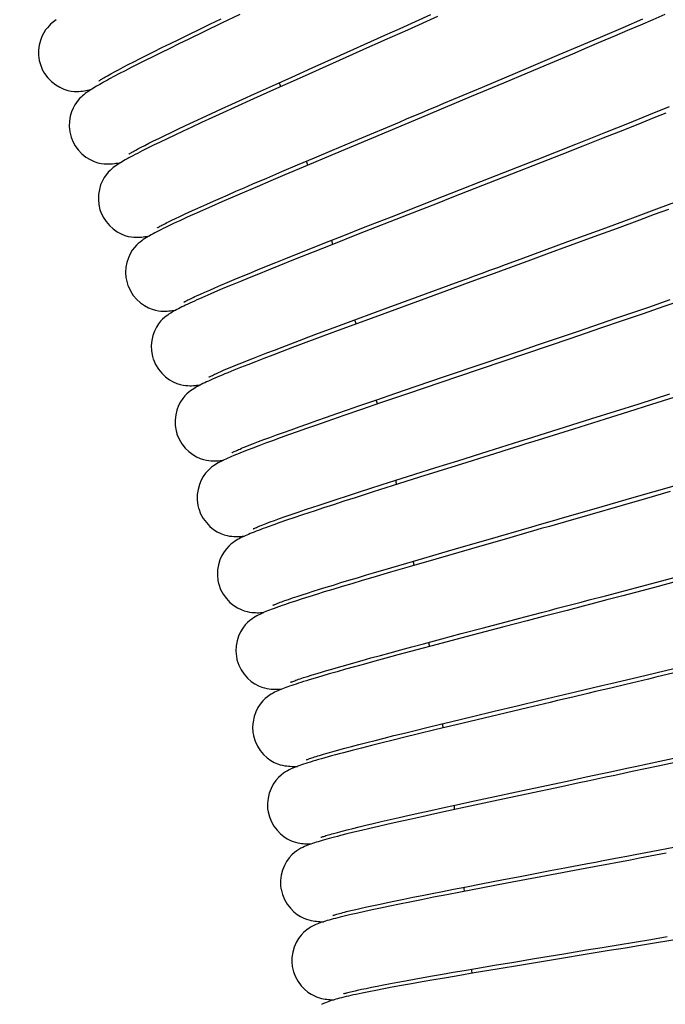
# Model space of a CAD drawing. Extents: x -559 to 3265, y -113 to 867.
# Tile 40 of 69: x 2955 to 2974, y 494 to 522. Entities that reach past the tile are written whole.
import ezdxf

# ---------------------------------------------------------------- set-up
doc = ezdxf.new("R2010")
doc.units = 0
doc.header["$LTSCALE"] = 2
doc.header["$MEASUREMENT"] = 0
doc.layers.get('0').update_dxf_attribs({"linetype": 'CONTINUOUS'})
doc.layers.get('DEFPOINTS').update_dxf_attribs({"linetype": 'CONTINUOUS'})
doc.layers.add('COSTRUZIONE', color=4, linetype='CONTINUOUS', lineweight=13)
doc.styles.add('ISO', font='tahoma.ttf')
doc.dimstyles.new('ISO-25', dxfattribs={"dimtxt": 20, "dimasz": 4, "dimexe": 1, "dimexo": 1.5, "dimgap": 1.5, "dimtad": 1, "dimdec": 0, "dimtxsty": 'ISO', "dimcen": 2.5, "dimclrd": 7, "dimclre": 7, "dimclrt": 7, "dimadec": 0, "dimazin": 0, "dimtfac": 1, "dimtdec": 0, "dimtmove": 0, "dimatfit": 3, "dimfxl": 1, "dimlwd": 13, "dimarcsym": 0})

# ---------------------------------------------------------------- blocks, each defined once
blk = doc.blocks.new('*D32')
at = {"layer": 'COSTRUZIONE', "color": 7, "lineweight": -2, "transparency": 16777216}
for p, q in [((2871.648, 599.245), (3041.657, 599.245)), ((2999.654, 73.672), (3041.657, 73.672))]:
    blk.add_line(p, q, dxfattribs=at)
at = {"layer": 'COSTRUZIONE', "color": 7, "lineweight": 13, "transparency": 16777216}
blk.add_line((3040.657, 77.672), (3040.657, 595.245), dxfattribs=at)
at = {"layer": 'COSTRUZIONE', "color": 7, "transparency": 16777216}
for points in [[(3039.99, 595.245), (3041.324, 595.245), (3040.657, 599.245)], [(3039.99, 77.672), (3041.324, 77.672), (3040.657, 73.672)]]:
    blk.add_solid(points, dxfattribs=at)
at = {"layer": 'DEFPOINTS', "color": 0, "transparency": 16777216}
for p in [(2870.148, 599.245), (3040.657, 599.245), (2998.154, 73.672)]:
    blk.add_point(p, dxfattribs=at)
at = {"layer": 'COSTRUZIONE', "color": 7, "transparency": 16777216, "insert": (3028.741, 336.459), "char_height": 20, "attachment_point": 5, "rotation": 90, "style": 'ISO'}
blk.add_mtext('525', dxfattribs=at)

msp = doc.modelspace()

# ---------------------------------------------------------------- linework, layer by layer
at = {"color": 7, "linetype": 'Continuous'}
for p, q in [((2961.012, 521.755), (2960.533, 521.524)), ((2960.677, 521.725), (2960.996, 521.879)), ((2961.521, 521.999), (2961.012, 521.755)), ((2972.332, 521.638), (2972.881, 521.874)), ((2973.164, 521.853), (2972.816, 521.703)), ((2973.5, 521.998), (2973.164, 521.853)), ((2960.533, 521.524), (2960.088, 521.308)), ((2960.089, 521.439), (2960.375, 521.578)), ((2960.375, 521.578), (2960.677, 521.725)), ((2971.754, 521.391), (2972.332, 521.638)), ((2972.456, 521.548), (2972.084, 521.389)), ((2972.816, 521.703), (2972.456, 521.548)), ((2959.329, 521.066), (2959.566, 521.183)), ((2959.809, 521.173), (2959.547, 521.045)), ((2959.566, 521.183), (2959.819, 521.307)), ((2960.088, 521.308), (2959.809, 521.173)), ((2959.819, 521.307), (2960.089, 521.439)), ((2971.151, 521.134), (2971.754, 521.391)), ((2971.701, 521.226), (2971.306, 521.058)), ((2972.084, 521.389), (2971.701, 521.226)), ((2958.903, 520.854), (2959.109, 520.956)), ((2959.3, 520.923), (2959.069, 520.809)), ((2959.109, 520.956), (2959.329, 521.066)), ((2959.547, 521.045), (2959.3, 520.923)), ((2970.527, 520.869), (2971.151, 521.134)), ((2971.306, 521.058), (2970.901, 520.886)), ((2958.38, 520.587), (2958.54, 520.669)), ((2958.54, 520.669), (2958.714, 520.758)), ((2958.852, 520.701), (2958.651, 520.6)), ((2958.714, 520.758), (2958.903, 520.854)), ((2959.069, 520.809), (2958.852, 520.701)), ((2963.562, 520.496), (2964.359, 520.854)), ((2970.274, 520.621), (2969.626, 520.348)), ((2969.671, 520.506), (2970.527, 520.869)), ((2970.901, 520.886), (2970.274, 520.621)), ((2957.885, 520.324), (2957.988, 520.38)), ((2957.988, 520.38), (2958.104, 520.443)), ((2958.104, 520.443), (2958.235, 520.512)), ((2958.292, 520.416), (2958.133, 520.334)), ((2958.235, 520.512), (2958.38, 520.587)), ((2958.464, 520.505), (2958.292, 520.416)), ((2958.651, 520.6), (2958.464, 520.505)), ((2962.991, 520.239), (2963.562, 520.496)), ((2968.362, 519.955), (2969.671, 520.506)), ((2969.626, 520.348), (2968.96, 520.068)), ((2957.987, 520.258), (2957.855, 520.187)), ((2958.133, 520.334), (2957.987, 520.258)), ((2962.447, 519.993), (2962.991, 520.239)), ((2963.277, 520.235), (2962.476, 519.875)), ((2968.96, 520.068), (2968.047, 519.685)), ((2962.476, 519.875), (2961.909, 519.62)), ((2961.934, 519.761), (2962.447, 519.993)), ((2961.299, 519.472), (2961.609, 519.613)), ((2961.909, 519.62), (2961.378, 519.379)), ((2961.609, 519.613), (2961.934, 519.761)), ((2960.727, 519.21), (2961.005, 519.338)), ((2961.005, 519.338), (2961.299, 519.472)), ((2961.378, 519.379), (2961.047, 519.228)), ((2973.058, 519.171), (2973.636, 519.403)), ((2959.993, 518.868), (2960.221, 518.975)), ((2960.446, 518.952), (2960.175, 518.827)), ((2960.221, 518.975), (2960.466, 519.089)), ((2960.736, 519.086), (2960.446, 518.952)), ((2960.466, 519.089), (2960.727, 519.21)), ((2961.047, 519.228), (2960.736, 519.086)), ((2972.459, 518.931), (2973.058, 519.171)), ((2973.199, 519.085), (2972.852, 518.947)), ((2973.536, 519.221), (2973.199, 519.085)), ((2959.406, 518.589), (2959.585, 518.675)), ((2959.585, 518.675), (2959.781, 518.768)), ((2959.923, 518.709), (2959.69, 518.6)), ((2959.781, 518.768), (2959.993, 518.868)), ((2960.175, 518.827), (2959.923, 518.709)), ((2970.993, 518.348), (2971.841, 518.685)), ((2972.316, 518.733), (2971.761, 518.513)), ((2971.841, 518.685), (2972.459, 518.931)), ((2972.852, 518.947), (2972.316, 518.733)), ((2958.961, 518.372), (2959.094, 518.438)), ((2959.276, 518.402), (2959.093, 518.314)), ((2959.094, 518.438), (2959.242, 518.51)), ((2959.242, 518.51), (2959.406, 518.589)), ((2959.474, 518.498), (2959.276, 518.402)), ((2959.69, 518.6), (2959.474, 518.498)), ((2965.233, 518.506), (2964.087, 518.025)), ((2964.132, 518.175), (2964.85, 518.478)), ((2971.761, 518.513), (2971.19, 518.287)), ((2958.739, 518.258), (2958.843, 518.312)), ((2958.843, 518.312), (2958.961, 518.372)), ((2959.093, 518.314), (2958.926, 518.232)), ((2963.628, 517.962), (2964.132, 518.175)), ((2969.904, 517.918), (2970.993, 518.348)), ((2971.19, 518.287), (2970.602, 518.056)), ((2963.152, 517.761), (2963.628, 517.962)), ((2964.087, 518.025), (2963.425, 517.747)), ((2968.579, 517.396), (2969.904, 517.918)), ((2970.602, 518.056), (2970.001, 517.819)), ((2962.286, 517.392), (2962.705, 517.571)), ((2962.705, 517.571), (2963.152, 517.761)), ((2963.425, 517.747), (2962.794, 517.479)), ((2970.001, 517.819), (2969.181, 517.497)), ((2961.895, 517.224), (2962.286, 517.392)), ((2962.394, 517.31), (2962.015, 517.148)), ((2962.794, 517.479), (2962.394, 517.31)), ((2961.193, 516.92), (2961.415, 517.017)), ((2961.415, 517.017), (2961.649, 517.118)), ((2961.649, 517.118), (2961.895, 517.224)), ((2962.015, 517.148), (2961.658, 516.995)), ((2960.597, 516.658), (2960.784, 516.741)), ((2960.784, 516.741), (2960.983, 516.828)), ((2960.983, 516.828), (2961.193, 516.92)), ((2961.324, 516.851), (2961.015, 516.716)), ((2961.658, 516.995), (2961.324, 516.851)), ((2973.28, 516.524), (2973.864, 516.743)), ((2960.105, 516.436), (2960.258, 516.506)), ((2960.471, 516.477), (2960.235, 516.372)), ((2960.258, 516.506), (2960.422, 516.579)), ((2960.422, 516.579), (2960.597, 516.658)), ((2960.73, 516.592), (2960.471, 516.477)), ((2961.015, 516.716), (2960.73, 516.592)), ((2972.676, 516.3), (2973.28, 516.524)), ((2973.612, 516.509), (2973.208, 516.359)), ((2959.512, 516.156), (2959.608, 516.203)), ((2959.608, 516.203), (2959.715, 516.255)), ((2959.715, 516.255), (2959.834, 516.311)), ((2959.834, 516.311), (2959.964, 516.371)), ((2960.021, 516.275), (2959.923, 516.23)), ((2959.964, 516.371), (2960.105, 516.436)), ((2966.257, 516.352), (2964.864, 515.806)), ((2965.009, 515.993), (2965.795, 516.302)), ((2971.844, 515.992), (2972.676, 516.3)), ((2972.794, 516.205), (2972.157, 515.97)), ((2973.208, 516.359), (2972.794, 516.205)), ((2964.452, 515.772), (2965.009, 515.993)), ((2970.772, 515.598), (2971.844, 515.992)), ((2972.157, 515.97), (2971.505, 515.73)), ((2963.925, 515.564), (2964.452, 515.772)), ((2964.864, 515.806), (2964.117, 515.511)), ((2971.505, 515.73), (2970.84, 515.487)), ((2963.12, 515.243), (2963.431, 515.367)), ((2963.431, 515.367), (2963.925, 515.564)), ((2964.117, 515.511), (2963.587, 515.302)), ((2969.456, 515.115), (2970.772, 515.598)), ((2970.84, 515.487), (2970.168, 515.241)), ((2962.543, 515.011), (2962.824, 515.124)), ((2963.087, 515.103), (2962.619, 514.916)), ((2962.824, 515.124), (2963.12, 515.243)), ((2963.587, 515.302), (2963.087, 515.103)), ((2970.168, 515.241), (2969.718, 515.076)), ((2961.79, 514.704), (2962.026, 514.801)), ((2962.026, 514.801), (2962.277, 514.903)), ((2962.326, 514.798), (2962.048, 514.685)), ((2962.277, 514.903), (2962.543, 515.011)), ((2962.619, 514.916), (2962.326, 514.798)), ((2961.167, 514.446), (2961.36, 514.527)), ((2961.36, 514.527), (2961.568, 514.613)), ((2961.786, 514.579), (2961.54, 514.478)), ((2961.568, 514.613), (2961.79, 514.704)), ((2962.048, 514.685), (2961.786, 514.579)), ((2960.537, 514.175), (2960.674, 514.235)), ((2960.674, 514.235), (2960.824, 514.3)), ((2960.824, 514.3), (2960.989, 514.371)), ((2961.095, 514.293), (2960.896, 514.209)), ((2960.989, 514.371), (2961.167, 514.446)), ((2961.309, 514.383), (2961.095, 514.293)), ((2961.54, 514.478), (2961.309, 514.383)), ((2960.306, 514.071), (2960.415, 514.12)), ((2960.542, 514.057), (2960.386, 513.989)), ((2960.415, 514.12), (2960.537, 514.175)), ((2960.711, 514.131), (2960.542, 514.057)), ((2960.896, 514.209), (2960.711, 514.131)), ((2965.706, 513.741), (2966.474, 514.023)), ((2973.022, 513.747), (2973.658, 513.966)), ((2974.038, 513.959), (2973.477, 513.766)), ((2965.167, 513.542), (2965.706, 513.741)), ((2966.634, 513.951), (2965.611, 513.577)), ((2972.152, 513.449), (2973.022, 513.747)), ((2973.477, 513.766), (2972.897, 513.568)), ((2964.661, 513.355), (2965.167, 513.542)), ((2965.611, 513.577), (2964.842, 513.295)), ((2971.039, 513.069), (2972.152, 513.449)), ((2972.897, 513.568), (2972.301, 513.364)), ((2963.746, 513.015), (2964.188, 513.18)), ((2964.188, 513.18), (2964.661, 513.355)), ((2964.842, 513.295), (2964.298, 513.094)), ((2971.69, 513.156), (2970.856, 512.873)), ((2972.301, 513.364), (2971.69, 513.156)), ((2963.207, 512.813), (2963.47, 512.911)), ((2963.785, 512.904), (2963.306, 512.725)), ((2963.47, 512.911), (2963.746, 513.015)), ((2964.298, 513.094), (2963.785, 512.904)), ((2970.856, 512.873), (2969.576, 512.439)), ((2969.913, 512.686), (2971.039, 513.069)), ((2962.5, 512.544), (2962.722, 512.629)), ((2962.722, 512.629), (2962.958, 512.718)), ((2963.006, 512.612), (2962.722, 512.505)), ((2962.958, 512.718), (2963.207, 512.813)), ((2963.306, 512.725), (2963.006, 512.612)), ((2961.739, 512.248), (2961.91, 512.315)), ((2961.91, 512.315), (2962.094, 512.387)), ((2962.202, 512.306), (2961.966, 512.215)), ((2962.094, 512.387), (2962.29, 512.463)), ((2962.454, 512.403), (2962.202, 512.306)), ((2962.29, 512.463), (2962.5, 512.544)), ((2962.722, 512.505), (2962.454, 512.403)), ((2969.576, 512.439), (2967.662, 511.792)), ((2961.068, 511.973), (2961.178, 512.02)), ((2961.178, 512.02), (2961.3, 512.07)), ((2961.3, 512.07), (2961.434, 512.125)), ((2961.543, 512.049), (2961.356, 511.974)), ((2961.434, 512.125), (2961.58, 512.184)), ((2961.747, 512.13), (2961.543, 512.049)), ((2961.58, 512.184), (2961.739, 512.248)), ((2961.966, 512.215), (2961.747, 512.13)), ((2960.97, 511.93), (2961.068, 511.973)), ((2967.662, 511.792), (2966.248, 511.312)), ((2966.492, 511.523), (2967.297, 511.797)), ((2965.921, 511.328), (2966.492, 511.523)), ((2965.382, 511.143), (2965.921, 511.328)), ((2966.248, 511.312), (2965.492, 511.054)), ((2972.782, 511.031), (2973.646, 511.305)), ((2973.758, 511.205), (2973.126, 511.005)), ((2964.559, 510.859), (2964.877, 510.969)), ((2964.877, 510.969), (2965.382, 511.143)), ((2965.492, 511.054), (2964.957, 510.871)), ((2971.447, 510.61), (2972.782, 511.031)), ((2973.126, 511.005), (2972.478, 510.801)), ((2963.696, 510.557), (2963.968, 510.653)), ((2963.968, 510.653), (2964.256, 510.753)), ((2964.452, 510.697), (2963.98, 510.533)), ((2964.256, 510.753), (2964.559, 510.859)), ((2964.957, 510.871), (2964.452, 510.697)), ((2972.478, 510.801), (2971.819, 510.594)), ((2962.968, 510.299), (2963.196, 510.38)), ((2963.196, 510.38), (2963.438, 510.467)), ((2963.685, 510.43), (2963.405, 510.332)), ((2963.438, 510.467), (2963.696, 510.557)), ((2963.98, 510.533), (2963.685, 510.43)), ((2970.315, 510.255), (2971.447, 510.61)), ((2971.819, 510.594), (2970.928, 510.315)), ((2962.205, 510.02), (2962.374, 510.083)), ((2962.374, 510.083), (2962.558, 510.15)), ((2962.558, 510.15), (2962.756, 510.222)), ((2962.894, 510.151), (2962.663, 510.068)), ((2962.756, 510.222), (2962.968, 510.299)), ((2963.142, 510.239), (2962.894, 510.151)), ((2963.405, 510.332), (2963.142, 510.239)), ((2961.672, 509.813), (2961.784, 509.858)), ((2961.784, 509.858), (2961.911, 509.907)), ((2962.061, 509.847), (2961.891, 509.782)), ((2961.911, 509.907), (2962.051, 509.961)), ((2962.051, 509.961), (2962.205, 510.02)), ((2962.247, 509.916), (2962.061, 509.847)), ((2962.447, 509.989), (2962.247, 509.916)), ((2962.663, 510.068), (2962.447, 509.989)), ((2961.891, 509.782), (2961.734, 509.722)), ((2968.701, 509.62), (2967.623, 509.282)), ((2967.67, 509.425), (2968.529, 509.694)), ((2967.623, 509.282), (2966.593, 508.959)), ((2967.051, 509.23), (2967.67, 509.425)), ((2965.893, 508.863), (2966.458, 509.042)), ((2966.458, 509.042), (2967.051, 509.23)), ((2965.192, 508.639), (2965.535, 508.749)), ((2965.821, 508.715), (2965.279, 508.543)), ((2965.535, 508.749), (2965.893, 508.863)), ((2966.593, 508.959), (2965.821, 508.715)), ((2972.639, 508.393), (2973.765, 508.72)), ((2964.264, 508.339), (2964.556, 508.434)), ((2964.556, 508.434), (2964.866, 508.534)), ((2965.279, 508.543), (2964.773, 508.381)), ((2964.866, 508.534), (2965.192, 508.639)), ((2973.657, 508.554), (2972.986, 508.361)), ((2963.731, 508.164), (2963.988, 508.249)), ((2964.16, 508.183), (2963.88, 508.092)), ((2963.988, 508.249), (2964.264, 508.339)), ((2964.458, 508.28), (2964.16, 508.183)), ((2964.773, 508.381), (2964.458, 508.28)), ((2972.306, 508.165), (2971.39, 507.902)), ((2971.511, 508.067), (2972.639, 508.393)), ((2972.986, 508.361), (2972.306, 508.165)), ((2962.799, 507.848), (2962.974, 507.909)), ((2962.974, 507.909), (2963.167, 507.975)), ((2963.26, 507.887), (2963.042, 507.813)), ((2963.167, 507.975), (2963.379, 508.047)), ((2963.88, 508.092), (2963.619, 508.006)), ((2962.266, 507.656), (2962.376, 507.697)), ((2962.481, 507.619), (2962.323, 507.562)), ((2962.376, 507.697), (2962.501, 507.743)), ((2962.653, 507.68), (2962.481, 507.619)), ((2962.501, 507.743), (2962.642, 507.793)), ((2962.642, 507.793), (2962.799, 507.848)), ((2962.84, 507.744), (2962.653, 507.68)), ((2963.042, 507.813), (2962.84, 507.744)), ((2967.762, 506.986), (2968.527, 507.207)), ((2969.131, 507.254), (2968.057, 506.945)), ((2966.711, 506.68), (2967.222, 506.829)), ((2968.057, 506.945), (2967.047, 506.653)), ((2967.222, 506.829), (2967.762, 506.986)), ((2965.778, 506.407), (2966.23, 506.54)), ((2966.23, 506.54), (2966.711, 506.68)), ((2967.047, 506.653), (2966.295, 506.435)), ((2964.839, 506.127), (2965.091, 506.203)), ((2965.091, 506.203), (2965.356, 506.282)), ((2965.769, 506.281), (2965.277, 506.136)), ((2965.356, 506.282), (2965.778, 506.407)), ((2966.295, 506.435), (2965.769, 506.281)), ((2973.42, 506.04), (2974.532, 506.334)), ((2963.959, 505.859), (2964.16, 505.921)), ((2964.16, 505.921), (2964.373, 505.987)), ((2964.373, 505.987), (2964.599, 506.055)), ((2964.679, 505.958), (2964.405, 505.876)), ((2964.599, 506.055), (2964.839, 506.127)), ((2964.97, 506.045), (2964.679, 505.958)), ((2965.277, 506.136), (2964.97, 506.045)), ((2971.829, 505.62), (2973.42, 506.04)), ((2973.866, 506.025), (2973.211, 505.853)), ((2963.14, 505.598), (2963.28, 505.644)), ((2963.28, 505.644), (2963.431, 505.693)), ((2963.431, 505.693), (2963.595, 505.745)), ((2963.681, 505.654), (2963.471, 505.588)), ((2963.595, 505.745), (2963.771, 505.801)), ((2963.906, 505.724), (2963.681, 505.654)), ((2963.771, 505.801), (2963.959, 505.859)), ((2964.147, 505.798), (2963.906, 505.724)), ((2964.405, 505.876), (2964.147, 505.798)), ((2973.211, 505.853), (2972.322, 505.619)), ((2962.795, 505.48), (2962.898, 505.516)), ((2962.898, 505.516), (2963.013, 505.556)), ((2963.098, 505.469), (2962.934, 505.414)), ((2963.013, 505.556), (2963.14, 505.598)), ((2963.277, 505.527), (2963.098, 505.469)), ((2963.471, 505.588), (2963.277, 505.527)), ((2972.322, 505.619), (2971.874, 505.502)), ((2969.627, 504.914), (2968.965, 504.741)), ((2967.217, 504.404), (2967.768, 504.55)), ((2967.768, 504.55), (2968.351, 504.705)), ((2968.965, 504.741), (2967.894, 504.459)), ((2966.373, 504.178), (2966.699, 504.265)), ((2967.084, 504.245), (2966.512, 504.093)), ((2966.699, 504.265), (2967.217, 504.404)), ((2967.894, 504.459), (2967.084, 504.245)), ((2965.485, 503.937), (2965.766, 504.013)), ((2965.766, 504.013), (2966.062, 504.094)), ((2966.512, 504.093), (2965.977, 503.949)), ((2966.062, 504.094), (2966.373, 504.178)), ((2964.514, 503.666), (2964.734, 503.728)), ((2964.734, 503.728), (2964.969, 503.794)), ((2965.034, 503.692), (2964.759, 503.616)), ((2964.969, 503.794), (2965.22, 503.864)), ((2965.329, 503.773), (2965.034, 503.692)), ((2965.22, 503.864), (2965.485, 503.937)), ((2965.643, 503.859), (2965.329, 503.773)), ((2965.977, 503.949), (2965.643, 503.859)), ((2963.561, 503.386), (2963.702, 503.429)), ((2964.044, 503.414), (2963.84, 503.354)), ((2963.941, 503.501), (2964.117, 503.552)), ((2964.265, 503.477), (2964.044, 503.414)), ((2964.117, 503.552), (2964.308, 503.608)), ((2964.503, 503.545), (2964.265, 503.477)), ((2964.308, 503.608), (2964.514, 503.666)), ((2964.759, 503.616), (2964.503, 503.545)), ((2972.74, 503.327), (2973.756, 503.57)), ((2963.322, 503.31), (2963.434, 503.346)), ((2963.434, 503.346), (2963.561, 503.386)), ((2963.652, 503.299), (2963.48, 503.247)), ((2963.84, 503.354), (2963.652, 503.299)), ((2973.043, 503.27), (2972.405, 503.118)), ((2972.405, 503.118), (2971.978, 503.017)), ((2969.345, 502.519), (2970.03, 502.682)), ((2970.03, 502.682), (2970.503, 502.795)), ((2970.907, 502.764), (2970.481, 502.663)), ((2968.08, 502.215), (2968.694, 502.363)), ((2969.637, 502.463), (2968.408, 502.17)), ((2968.694, 502.363), (2969.345, 502.519)), ((2967.143, 501.989), (2967.505, 502.077)), ((2967.505, 502.077), (2968.08, 502.215)), ((2968.408, 502.17), (2967.625, 501.983)), ((2965.87, 501.676), (2966.162, 501.748)), ((2966.162, 501.748), (2966.471, 501.824)), ((2966.471, 501.824), (2966.798, 501.905)), ((2967.062, 501.847), (2966.523, 501.716)), ((2966.798, 501.905), (2967.143, 501.989)), ((2967.625, 501.983), (2967.062, 501.847)), ((2964.879, 501.424), (2965.101, 501.481)), ((2965.101, 501.481), (2965.34, 501.542)), ((2965.534, 501.472), (2965.234, 501.397)), ((2965.34, 501.542), (2965.596, 501.607)), ((2965.849, 501.551), (2965.534, 501.472)), ((2965.596, 501.607), (2965.87, 501.676)), ((2966.18, 501.632), (2965.849, 501.551)), ((2966.523, 501.716), (2966.18, 501.632)), ((2964.012, 501.19), (2964.154, 501.23)), ((2964.154, 501.23), (2964.311, 501.273)), ((2964.311, 501.273), (2964.484, 501.32)), ((2964.687, 501.256), (2964.442, 501.192)), ((2964.484, 501.32), (2964.673, 501.37)), ((2964.673, 501.37), (2964.879, 501.424)), ((2964.951, 501.325), (2964.687, 501.256)), ((2965.234, 501.397), (2964.951, 501.325)), ((2973.364, 500.954), (2974.753, 501.252)), ((2963.772, 501.12), (2963.885, 501.153)), ((2963.885, 501.153), (2964.012, 501.19)), ((2973.798, 500.917), (2973.321, 500.815)), ((2973.321, 500.815), (2972.588, 500.66)), ((2970.392, 500.319), (2970.835, 500.414)), ((2968.714, 499.959), (2969.323, 500.09)), ((2970.588, 500.236), (2969.609, 500.028)), ((2967.587, 499.715), (2968.135, 499.834)), ((2968.676, 499.828), (2968.018, 499.687)), ((2968.135, 499.834), (2968.714, 499.959)), ((2969.609, 500.028), (2968.676, 499.828)), ((2966.596, 499.497), (2966.91, 499.566)), ((2966.91, 499.566), (2967.24, 499.639)), ((2967.403, 499.554), (2967.019, 499.47)), ((2967.24, 499.639), (2967.587, 499.715)), ((2968.018, 499.687), (2967.403, 499.554)), ((2965.286, 499.198), (2965.513, 499.251)), ((2965.513, 499.251), (2965.758, 499.307)), ((2965.758, 499.307), (2966.02, 499.367)), ((2966.318, 499.315), (2966.002, 499.245)), ((2966.02, 499.367), (2966.299, 499.43)), ((2966.299, 499.43), (2966.596, 499.497)), ((2966.657, 499.39), (2966.318, 499.315)), ((2967.019, 499.47), (2966.657, 499.39)), ((2964.282, 498.949), (2964.409, 498.983)), ((2964.409, 498.983), (2964.551, 499.019)), ((2964.551, 499.019), (2964.71, 499.059)), ((2964.71, 499.059), (2964.885, 499.102)), ((2964.952, 499.003), (2964.738, 498.951)), ((2964.885, 499.102), (2965.077, 499.148)), ((2965.185, 499.057), (2964.952, 499.003)), ((2965.077, 499.148), (2965.286, 499.198)), ((2965.437, 499.116), (2965.185, 499.057)), ((2965.709, 499.178), (2965.437, 499.116)), ((2966.002, 499.245), (2965.709, 499.178)), ((2964.169, 498.919), (2964.282, 498.949)), ((2964.541, 498.903), (2964.361, 498.858)), ((2964.738, 498.951), (2964.541, 498.903)), ((2973.12, 498.408), (2973.809, 498.539)), ((2972.533, 498.17), (2971.512, 497.979)), ((2969.474, 497.718), (2970.272, 497.87)), ((2970.272, 497.87), (2970.687, 497.949)), ((2968.372, 497.507), (2968.909, 497.61)), ((2968.909, 497.61), (2969.474, 497.718)), ((2970.005, 497.695), (2969.052, 497.515)), ((2967.238, 497.286), (2967.545, 497.347)), ((2967.545, 497.347), (2967.866, 497.409)), ((2968.378, 497.387), (2967.749, 497.266)), ((2967.866, 497.409), (2968.372, 497.507)), ((2969.052, 497.515), (2968.378, 497.387)), ((2965.914, 497.02), (2966.151, 497.069)), ((2966.151, 497.069), (2966.402, 497.12)), ((2966.642, 497.05), (2966.321, 496.985)), ((2966.402, 497.12), (2966.667, 497.173)), ((2966.987, 497.118), (2966.642, 497.05)), ((2966.667, 497.173), (2966.946, 497.229)), ((2966.946, 497.229), (2967.238, 497.286)), ((2967.357, 497.19), (2966.987, 497.118)), ((2967.749, 497.266), (2967.357, 497.19)), ((2964.654, 496.744), (2964.791, 496.776)), ((2964.791, 496.776), (2964.942, 496.811)), ((2964.942, 496.811), (2965.108, 496.848)), ((2965.259, 496.766), (2965.044, 496.72)), ((2965.108, 496.848), (2965.288, 496.888)), ((2965.493, 496.816), (2965.259, 496.766)), ((2965.288, 496.888), (2965.482, 496.929)), ((2965.482, 496.929), (2965.691, 496.974)), ((2965.748, 496.869), (2965.493, 496.816)), ((2965.691, 496.974), (2965.914, 497.02)), ((2966.023, 496.925), (2965.748, 496.869)), ((2966.321, 496.985), (2966.023, 496.925)), ((2964.532, 496.714), (2964.654, 496.744)), ((2965.044, 496.72), (2964.846, 496.676)), ((2972.647, 495.857), (2973.109, 495.933)), ((2973.109, 495.933), (2973.575, 496.01)), ((2973.966, 495.947), (2973.215, 495.824)), ((2971.3, 495.635), (2971.742, 495.708)), ((2969.252, 495.295), (2969.835, 495.393)), ((2970.426, 495.367), (2969.46, 495.208)), ((2969.835, 495.393), (2970.656, 495.529)), ((2971.43, 495.532), (2970.426, 495.367)), ((2970.656, 495.529), (2971.3, 495.635)), ((2967.852, 495.059), (2968.18, 495.115)), ((2968.774, 495.094), (2968.13, 494.986)), ((2968.18, 495.115), (2968.7, 495.203)), ((2968.7, 495.203), (2969.252, 495.295)), ((2969.46, 495.208), (2968.774, 495.094)), ((2966.197, 494.767), (2966.435, 494.811)), ((2966.435, 494.811), (2966.688, 494.856)), ((2966.688, 494.856), (2966.957, 494.903)), ((2966.957, 494.903), (2967.24, 494.953)), ((2967.349, 494.853), (2966.995, 494.792)), ((2967.24, 494.953), (2967.538, 495.005)), ((2967.728, 494.918), (2967.349, 494.853)), ((2967.538, 495.005), (2967.852, 495.059)), ((2968.13, 494.986), (2967.728, 494.918)), ((2964.955, 494.525), (2965.088, 494.553)), ((2965.088, 494.553), (2965.235, 494.584)), ((2965.235, 494.584), (2965.398, 494.616)), ((2965.58, 494.537), (2965.361, 494.495)), ((2965.398, 494.616), (2965.575, 494.651)), ((2965.575, 494.651), (2965.767, 494.688)), ((2965.82, 494.582), (2965.58, 494.537)), ((2965.767, 494.688), (2965.975, 494.726)), ((2966.08, 494.63), (2965.82, 494.582)), ((2965.975, 494.726), (2966.197, 494.767)), ((2966.361, 494.68), (2966.08, 494.63)), ((2966.666, 494.734), (2966.361, 494.68)), ((2966.995, 494.792), (2966.666, 494.734)), ((2964.837, 494.499), (2964.955, 494.525)), ((2965.361, 494.495), (2965.159, 494.456))]:
    msp.add_line(p, q, dxfattribs=at)
for points in [[(2956.349, 521.854), (2956.31, 521.825), (2956.272, 521.795), (2956.233, 521.762), (2956.19, 521.724), (2956.146, 521.68), (2956.099, 521.629), (2956.049, 521.565), (2955.995, 521.482), (2955.944, 521.382), (2955.901, 521.268), (2955.869, 521.139), (2955.852, 520.998), (2955.852, 520.852), (2955.871, 520.706), (2955.911, 520.561), (2955.939, 520.488)], [(2967.092, 521.94), (2966.246, 521.562), (2966.033, 521.467), (2965.819, 521.372), (2965.605, 521.276), (2965.392, 521.181), (2965.178, 521.085), (2963.277, 520.235)], [(2964.359, 520.854), (2965.401, 521.321), (2965.614, 521.416), (2965.828, 521.512), (2966.043, 521.608), (2966.91, 521.997)], [(2955.939, 520.488), (2955.947, 520.472), (2956.022, 520.336), (2956.113, 520.215), (2956.219, 520.109), (2956.335, 520.018), (2956.451, 519.949), (2956.565, 519.898), (2956.674, 519.863), (2956.772, 519.843), (2956.854, 519.834), (2956.924, 519.832), (2956.987, 519.833), (2957.043, 519.837), (2957.093, 519.843), (2957.14, 519.849), (2957.186, 519.857), (2957.23, 519.865), (2957.274, 519.875), (2957.32, 519.885), (2957.337, 519.889)], [(2957.855, 520.187), (2957.793, 520.153), (2957.734, 520.121), (2957.678, 520.09), (2957.625, 520.06), (2957.574, 520.031), (2957.526, 520.004), (2957.48, 519.977), (2957.436, 519.951), (2957.395, 519.925), (2957.354, 519.9), (2957.316, 519.875), (2957.278, 519.85), (2957.241, 519.825), (2957.204, 519.799), (2957.166, 519.771), (2957.129, 519.741), (2957.091, 519.709), (2957.05, 519.673), (2957.008, 519.631), (2956.964, 519.582), (2956.918, 519.523), (2956.869, 519.45), (2956.823, 519.362), (2956.78, 519.258), (2956.745, 519.135), (2956.722, 518.994), (2956.717, 518.846), (2956.732, 518.694), (2956.77, 518.54), (2956.796, 518.467)], [(2957.556, 520.131), (2957.554, 520.129), (2957.551, 520.127), (2957.555, 520.13), (2957.562, 520.134), (2957.573, 520.142), (2957.588, 520.152), (2957.607, 520.164), (2957.63, 520.178), (2957.656, 520.194), (2957.686, 520.212), (2957.719, 520.231), (2957.755, 520.252), (2957.795, 520.274), (2957.838, 520.299), (2957.885, 520.324)], [(2964.85, 518.478), (2966.021, 518.97), (2966.225, 519.056), (2966.432, 519.143), (2966.641, 519.231), (2966.851, 519.319), (2967.064, 519.409), (2967.277, 519.498), (2968.362, 519.955)], [(2968.047, 519.685), (2966.642, 519.097), (2965.233, 518.506)], [(2956.796, 518.467), (2956.805, 518.447), (2956.877, 518.309), (2956.968, 518.185), (2957.072, 518.076), (2957.186, 517.984), (2957.302, 517.912), (2957.415, 517.859), (2957.523, 517.823), (2957.62, 517.802), (2957.702, 517.791), (2957.771, 517.787), (2957.834, 517.788), (2957.89, 517.79), (2957.939, 517.795), (2957.987, 517.8), (2958.033, 517.807), (2958.077, 517.815), (2958.122, 517.823), (2958.168, 517.832), (2958.18, 517.835)], [(2958.926, 518.232), (2958.848, 518.193), (2958.774, 518.156), (2958.703, 518.12), (2958.635, 518.085), (2958.571, 518.052), (2958.51, 518.02), (2958.452, 517.989), (2958.397, 517.959), (2958.345, 517.931), (2958.296, 517.903), (2958.249, 517.876), (2958.205, 517.85), (2958.162, 517.824), (2958.12, 517.798), (2958.081, 517.772), (2958.04, 517.745), (2957.999, 517.715), (2957.957, 517.684), (2957.913, 517.647), (2957.865, 517.605), (2957.816, 517.555), (2957.762, 517.492), (2957.704, 517.411), (2957.649, 517.311), (2957.601, 517.198), (2957.564, 517.071), (2957.541, 516.931), (2957.536, 516.786), (2957.549, 516.641), (2957.582, 516.497), (2957.606, 516.426)], [(2958.404, 518.071), (2958.402, 518.07), (2958.4, 518.068), (2958.403, 518.07), (2958.41, 518.075), (2958.422, 518.082), (2958.437, 518.092), (2958.457, 518.104), (2958.48, 518.117), (2958.507, 518.133), (2958.537, 518.15), (2958.57, 518.168), (2958.607, 518.189), (2958.648, 518.21), (2958.691, 518.233), (2958.739, 518.258)], [(2965.795, 516.302), (2967.263, 516.88), (2967.48, 516.965), (2968.579, 517.396)], [(2969.181, 517.497), (2967.715, 516.923), (2967.505, 516.841), (2967.295, 516.759), (2967.086, 516.677), (2966.257, 516.352)], [(2957.606, 516.426), (2957.671, 516.287), (2957.753, 516.163), (2957.849, 516.052), (2957.956, 515.955), (2958.067, 515.878), (2958.176, 515.819), (2958.283, 515.776), (2958.381, 515.748), (2958.464, 515.733), (2958.535, 515.725), (2958.6, 515.723), (2958.657, 515.723), (2958.707, 515.725), (2958.754, 515.729), (2958.8, 515.734), (2958.843, 515.74), (2958.887, 515.746), (2958.931, 515.754), (2958.974, 515.762)], [(2959.923, 516.23), (2959.829, 516.187), (2959.74, 516.146), (2959.656, 516.106), (2959.576, 516.069), (2959.501, 516.033), (2959.429, 515.998), (2959.362, 515.965), (2959.299, 515.934), (2959.239, 515.904), (2959.182, 515.875), (2959.128, 515.846), (2959.077, 515.819), (2959.029, 515.793), (2958.982, 515.766), (2958.936, 515.74), (2958.892, 515.713), (2958.847, 515.685), (2958.803, 515.656), (2958.759, 515.624), (2958.712, 515.588), (2958.663, 515.547), (2958.612, 515.498), (2958.555, 515.437), (2958.494, 515.356), (2958.433, 515.256), (2958.382, 515.142), (2958.342, 515.015), (2958.315, 514.876), (2958.306, 514.732), (2958.315, 514.587), (2958.344, 514.442), (2958.367, 514.367)], [(2960.235, 516.372), (2960.125, 516.323), (2960.021, 516.275)], [(2959.204, 515.993), (2959.202, 515.992), (2959.199, 515.99), (2959.202, 515.991), (2959.208, 515.995), (2959.218, 516.001), (2959.233, 516.01), (2959.25, 516.02), (2959.272, 516.032), (2959.296, 516.046), (2959.324, 516.061), (2959.355, 516.077), (2959.39, 516.095), (2959.427, 516.114), (2959.468, 516.135), (2959.512, 516.156)], [(2966.474, 514.023), (2967.711, 514.476), (2967.925, 514.554), (2968.141, 514.633), (2968.358, 514.713), (2968.576, 514.792), (2968.795, 514.873), (2969.015, 514.953), (2969.456, 515.115)], [(2969.718, 515.076), (2968.595, 514.666), (2968.372, 514.585)], [(2968.372, 514.585), (2967.928, 514.424), (2967.709, 514.343), (2966.634, 513.951)], [(2958.367, 514.367), (2958.373, 514.351), (2958.438, 514.211), (2958.521, 514.084), (2958.618, 513.97), (2958.726, 513.872), (2958.837, 513.795), (2958.947, 513.736), (2959.052, 513.693), (2959.148, 513.666), (2959.23, 513.651), (2959.3, 513.643), (2959.363, 513.64), (2959.421, 513.64), (2959.472, 513.641), (2959.521, 513.645), (2959.568, 513.649), (2959.615, 513.655), (2959.661, 513.661), (2959.709, 513.669), (2959.719, 513.67)], [(2960.386, 513.989), (2960.314, 513.957), (2960.244, 513.925), (2960.178, 513.895), (2960.115, 513.866), (2960.054, 513.838), (2959.997, 513.811), (2959.942, 513.784), (2959.89, 513.759), (2959.84, 513.734), (2959.792, 513.709), (2959.747, 513.685), (2959.702, 513.661), (2959.659, 513.637), (2959.617, 513.612), (2959.575, 513.587), (2959.533, 513.56), (2959.491, 513.53), (2959.445, 513.496), (2959.397, 513.457), (2959.346, 513.411), (2959.291, 513.353), (2959.231, 513.278), (2959.173, 513.186), (2959.119, 513.079), (2959.074, 512.955), (2959.042, 512.815), (2959.028, 512.668), (2959.033, 512.518), (2959.059, 512.366), (2959.081, 512.29)], [(2959.953, 513.895), (2959.952, 513.894), (2959.949, 513.893), (2959.953, 513.895), (2959.961, 513.9), (2959.973, 513.907), (2959.99, 513.916), (2960.01, 513.927), (2960.035, 513.94), (2960.063, 513.954), (2960.095, 513.97), (2960.13, 513.987), (2960.169, 514.006), (2960.211, 514.026), (2960.257, 514.048), (2960.306, 514.071)], [(2967.297, 511.797), (2968.359, 512.158), (2968.577, 512.232), (2968.797, 512.307), (2969.019, 512.382), (2969.241, 512.458), (2969.464, 512.534), (2969.913, 512.686)], [(2959.081, 512.29), (2959.086, 512.274), (2959.148, 512.132), (2959.228, 512.003), (2959.322, 511.887), (2959.428, 511.787), (2959.538, 511.707), (2959.646, 511.645), (2959.751, 511.6), (2959.846, 511.571), (2959.927, 511.554), (2959.997, 511.545), (2960.06, 511.54), (2960.116, 511.538), (2960.166, 511.539), (2960.214, 511.541), (2960.261, 511.544), (2960.306, 511.549), (2960.351, 511.554), (2960.398, 511.56), (2960.415, 511.562)], [(2961.356, 511.974), (2961.268, 511.939), (2961.184, 511.904), (2961.104, 511.871), (2961.028, 511.839), (2960.955, 511.808), (2960.885, 511.779), (2960.819, 511.75), (2960.756, 511.723), (2960.696, 511.696), (2960.64, 511.67), (2960.586, 511.645), (2960.534, 511.621), (2960.485, 511.597), (2960.439, 511.574), (2960.393, 511.551), (2960.35, 511.528), (2960.307, 511.504), (2960.265, 511.479), (2960.223, 511.453), (2960.18, 511.425), (2960.134, 511.392), (2960.085, 511.353), (2960.033, 511.308), (2959.976, 511.25), (2959.914, 511.175), (2959.853, 511.083), (2959.797, 510.976), (2959.751, 510.852), (2959.717, 510.714), (2959.7, 510.568), (2959.703, 510.42), (2959.725, 510.27), (2959.745, 510.198)], [(2960.657, 511.783), (2960.655, 511.782), (2960.651, 511.779), (2960.653, 511.781), (2960.66, 511.784), (2960.67, 511.79), (2960.685, 511.798), (2960.703, 511.807), (2960.724, 511.818), (2960.75, 511.83), (2960.778, 511.844), (2960.81, 511.859), (2960.845, 511.875), (2960.884, 511.892), (2960.925, 511.911), (2960.97, 511.93)], [(2959.745, 510.198), (2959.751, 510.176), (2959.811, 510.032), (2959.889, 509.9), (2959.983, 509.782), (2960.088, 509.68), (2960.197, 509.597), (2960.303, 509.535), (2960.407, 509.489), (2960.501, 509.458), (2960.582, 509.44), (2960.651, 509.43), (2960.714, 509.424), (2960.771, 509.421), (2960.823, 509.421), (2960.872, 509.422), (2960.921, 509.425), (2960.969, 509.429), (2961.016, 509.433), (2961.062, 509.438)], [(2968.529, 509.694), (2969.414, 509.972), (2969.638, 510.043), (2970.315, 510.255)], [(2970.928, 510.315), (2969.809, 509.966), (2969.586, 509.896), (2969.364, 509.827), (2969.142, 509.757), (2968.701, 509.62)], [(2961.307, 509.652), (2961.305, 509.651), (2961.303, 509.65), (2961.307, 509.652), (2961.315, 509.657), (2961.328, 509.663), (2961.345, 509.672), (2961.366, 509.682), (2961.392, 509.693), (2961.421, 509.707), (2961.454, 509.721), (2961.49, 509.737), (2961.53, 509.754), (2961.574, 509.773), (2961.621, 509.792), (2961.672, 509.813)], [(2961.734, 509.722), (2961.661, 509.693), (2961.591, 509.665), (2961.524, 509.639), (2961.46, 509.613), (2961.399, 509.588), (2961.341, 509.563), (2961.285, 509.54), (2961.233, 509.517), (2961.182, 509.494), (2961.133, 509.472), (2961.087, 509.45), (2961.041, 509.428), (2960.998, 509.406), (2960.955, 509.384), (2960.912, 509.36), (2960.869, 509.335), (2960.826, 509.309), (2960.78, 509.277), (2960.73, 509.24), (2960.677, 509.197), (2960.62, 509.141), (2960.557, 509.069), (2960.493, 508.981), (2960.435, 508.876), (2960.384, 508.754), (2960.346, 508.615), (2960.325, 508.469), (2960.322, 508.319), (2960.341, 508.166), (2960.359, 508.09)], [(2963.379, 508.047), (2963.609, 508.124), (2963.731, 508.164)], [(2960.359, 508.09), (2960.364, 508.075), (2960.418, 507.931), (2960.491, 507.799), (2960.58, 507.679), (2960.68, 507.573), (2960.785, 507.488), (2960.89, 507.421), (2960.993, 507.371), (2961.087, 507.336), (2961.167, 507.315), (2961.236, 507.302), (2961.299, 507.294), (2961.356, 507.29), (2961.406, 507.288), (2961.454, 507.288), (2961.5, 507.289), (2961.545, 507.291), (2961.591, 507.294), (2961.637, 507.298), (2961.659, 507.3)], [(2963.619, 508.006), (2963.495, 507.965), (2963.26, 507.887)], [(2971.39, 507.902), (2970.704, 507.705), (2970.476, 507.639), (2970.249, 507.574), (2970.023, 507.509), (2969.798, 507.445), (2969.574, 507.381), (2969.131, 507.254)], [(2969.971, 507.624), (2970.404, 507.748), (2970.623, 507.811), (2971.511, 508.067)], [(2961.909, 507.508), (2961.907, 507.507), (2961.904, 507.506), (2961.908, 507.508), (2961.916, 507.512), (2961.928, 507.518), (2961.945, 507.525), (2961.966, 507.535), (2961.991, 507.546), (2962.02, 507.558), (2962.052, 507.572), (2962.088, 507.586), (2962.128, 507.602), (2962.17, 507.619), (2962.217, 507.637), (2962.266, 507.656)], [(2968.527, 507.207), (2969.758, 507.562), (2969.971, 507.624)], [(2962.323, 507.562), (2962.249, 507.535), (2962.179, 507.509), (2962.112, 507.484), (2962.047, 507.46), (2961.986, 507.436), (2961.928, 507.413), (2961.872, 507.391), (2961.819, 507.369), (2961.769, 507.348), (2961.721, 507.328), (2961.675, 507.307), (2961.631, 507.287), (2961.588, 507.267), (2961.547, 507.246), (2961.505, 507.224), (2961.463, 507.201), (2961.42, 507.176), (2961.373, 507.146), (2961.323, 507.11), (2961.27, 507.068), (2961.21, 507.014), (2961.145, 506.943), (2961.078, 506.854), (2961.017, 506.75), (2960.964, 506.629), (2960.923, 506.492), (2960.898, 506.347), (2960.893, 506.198), (2960.908, 506.046), (2960.924, 505.968)], [(2960.924, 505.968), (2960.931, 505.944), (2960.984, 505.797), (2961.056, 505.662), (2961.145, 505.539), (2961.246, 505.432), (2961.351, 505.345), (2961.456, 505.277), (2961.558, 505.227), (2961.651, 505.192), (2961.731, 505.171), (2961.799, 505.157), (2961.861, 505.149), (2961.917, 505.144), (2961.967, 505.142), (2962.015, 505.141), (2962.062, 505.141), (2962.107, 505.143), (2962.153, 505.145), (2962.201, 505.148), (2962.205, 505.148)], [(2962.934, 505.414), (2962.857, 505.388), (2962.783, 505.363), (2962.713, 505.339), (2962.646, 505.316), (2962.582, 505.293), (2962.521, 505.271), (2962.463, 505.25), (2962.408, 505.229), (2962.356, 505.209), (2962.306, 505.189), (2962.258, 505.17), (2962.213, 505.151), (2962.169, 505.132), (2962.126, 505.113), (2962.085, 505.093), (2962.043, 505.072), (2962, 505.05), (2961.957, 505.025), (2961.909, 504.996), (2961.858, 504.961), (2961.803, 504.919), (2961.742, 504.865), (2961.675, 504.794), (2961.607, 504.705), (2961.544, 504.601), (2961.49, 504.481), (2961.447, 504.346), (2961.421, 504.203), (2961.413, 504.056), (2961.426, 503.906), (2961.439, 503.834)], [(2962.461, 505.351), (2962.459, 505.35), (2962.456, 505.348), (2962.459, 505.35), (2962.465, 505.353), (2962.477, 505.358), (2962.492, 505.365), (2962.512, 505.373), (2962.535, 505.383), (2962.562, 505.394), (2962.593, 505.406), (2962.626, 505.419), (2962.664, 505.433), (2962.704, 505.448), (2962.748, 505.464), (2962.795, 505.48)], [(2970.474, 505.264), (2970.922, 505.382), (2971.148, 505.441), (2971.375, 505.501), (2971.829, 505.62)], [(2971.874, 505.502), (2971.423, 505.384), (2971.198, 505.325)], [(2969.383, 504.977), (2970.032, 505.148), (2970.252, 505.206), (2970.474, 505.264)], [(2970.297, 505.089), (2970.073, 505.031), (2969.627, 504.914)], [(2971.198, 505.325), (2970.747, 505.207), (2970.297, 505.089)], [(2968.351, 504.705), (2969.171, 504.921), (2969.383, 504.977)], [(2961.439, 503.834), (2961.444, 503.813), (2961.493, 503.666), (2961.562, 503.529), (2961.646, 503.404), (2961.744, 503.294), (2961.846, 503.205), (2961.949, 503.134), (2962.05, 503.08), (2962.142, 503.043), (2962.221, 503.019), (2962.288, 503.004), (2962.35, 502.994), (2962.405, 502.988), (2962.453, 502.984), (2962.5, 502.982), (2962.545, 502.981), (2962.589, 502.981), (2962.633, 502.981), (2962.678, 502.983), (2962.701, 502.984)], [(2963.702, 503.429), (2963.858, 503.476), (2963.941, 503.501)], [(2974.091, 503.519), (2973.255, 503.32), (2973.043, 503.27)], [(2963.48, 503.247), (2963.399, 503.222), (2963.322, 503.198), (2963.248, 503.175), (2963.178, 503.152), (2963.111, 503.13), (2963.047, 503.109), (2962.987, 503.089), (2962.929, 503.069), (2962.874, 503.049), (2962.822, 503.03), (2962.772, 503.012), (2962.725, 502.993), (2962.679, 502.975), (2962.635, 502.957), (2962.592, 502.938), (2962.548, 502.918), (2962.505, 502.896), (2962.46, 502.873), (2962.412, 502.845), (2962.359, 502.812), (2962.304, 502.772), (2962.241, 502.721), (2962.171, 502.652), (2962.1, 502.566), (2962.034, 502.464), (2961.975, 502.346), (2961.927, 502.21), (2961.896, 502.067), (2961.884, 501.919), (2961.892, 501.768), (2961.905, 501.688)], [(2962.961, 503.18), (2962.959, 503.179), (2962.956, 503.178), (2962.96, 503.18), (2962.968, 503.183), (2962.98, 503.189), (2962.997, 503.195), (2963.018, 503.204), (2963.043, 503.213), (2963.072, 503.224), (2963.104, 503.236), (2963.14, 503.249), (2963.181, 503.263), (2963.224, 503.278), (2963.271, 503.293), (2963.322, 503.31)], [(2971.73, 503.087), (2971.981, 503.146), (2972.74, 503.327)], [(2970.503, 502.795), (2970.988, 502.91), (2971.73, 503.087)], [(2971.978, 503.017), (2971.549, 502.915), (2971.335, 502.865), (2970.907, 502.764)], [(2970.481, 502.663), (2970.269, 502.612), (2969.637, 502.463)], [(2961.905, 501.688), (2961.908, 501.67), (2961.953, 501.521), (2962.018, 501.383), (2962.099, 501.257), (2962.194, 501.145), (2962.293, 501.052), (2962.394, 500.979), (2962.493, 500.922), (2962.584, 500.883), (2962.663, 500.856), (2962.73, 500.839), (2962.792, 500.828), (2962.847, 500.82), (2962.897, 500.815), (2962.944, 500.811), (2962.99, 500.809), (2963.035, 500.808), (2963.08, 500.808), (2963.127, 500.808), (2963.146, 500.809)], [(2964.442, 501.192), (2964.327, 501.162), (2964.217, 501.132), (2964.112, 501.103)], [(2964.112, 501.103), (2964.011, 501.076), (2963.916, 501.049), (2963.826, 501.024), (2963.74, 500.999), (2963.66, 500.976), (2963.584, 500.953), (2963.512, 500.931), (2963.445, 500.91), (2963.381, 500.89), (2963.321, 500.87), (2963.265, 500.851), (2963.212, 500.833), (2963.16, 500.814), (2963.111, 500.795), (2963.063, 500.777), (2963.015, 500.756), (2962.967, 500.735), (2962.918, 500.711), (2962.866, 500.684), (2962.811, 500.651), (2962.752, 500.613), (2962.687, 500.562), (2962.613, 500.494), (2962.537, 500.407), (2962.467, 500.305), (2962.405, 500.187), (2962.354, 500.053), (2962.32, 499.911), (2962.304, 499.765), (2962.308, 499.616), (2962.319, 499.532)], [(2963.41, 500.999), (2963.408, 500.998), (2963.405, 500.997), (2963.409, 500.998), (2963.417, 501.002), (2963.429, 501.007), (2963.446, 501.013), (2963.468, 501.021), (2963.492, 501.03), (2963.522, 501.04), (2963.554, 501.051), (2963.591, 501.063), (2963.631, 501.076), (2963.674, 501.09), (2963.721, 501.104), (2963.772, 501.12)], [(2972.434, 500.755), (2972.666, 500.805), (2973.364, 500.954)], [(2970.835, 500.414), (2971.286, 500.51), (2971.513, 500.559), (2971.742, 500.608), (2971.972, 500.657), (2972.434, 500.755)], [(2972.588, 500.66), (2972.091, 500.554), (2971.84, 500.501), (2971.338, 500.395)], [(2971.338, 500.395), (2971.087, 500.342), (2970.588, 500.236)], [(2969.323, 500.09), (2970.173, 500.273), (2970.392, 500.319)], [(2962.319, 499.532), (2962.357, 499.385), (2962.414, 499.248), (2962.487, 499.121), (2962.574, 499.007), (2962.667, 498.91), (2962.763, 498.831), (2962.861, 498.769), (2962.951, 498.723), (2963.03, 498.692), (2963.098, 498.671), (2963.161, 498.656), (2963.217, 498.646), (2963.266, 498.639), (2963.313, 498.633), (2963.358, 498.63), (2963.402, 498.627), (2963.445, 498.625), (2963.489, 498.624), (2963.534, 498.624), (2963.539, 498.624)], [(2964.361, 498.858), (2964.277, 498.836), (2964.196, 498.815), (2964.119, 498.795), (2964.046, 498.775), (2963.977, 498.756), (2963.911, 498.738), (2963.848, 498.72), (2963.788, 498.703), (2963.732, 498.686), (2963.678, 498.669), (2963.626, 498.653), (2963.577, 498.637), (2963.53, 498.62), (2963.484, 498.604), (2963.439, 498.587), (2963.393, 498.569), (2963.347, 498.549), (2963.299, 498.527), (2963.247, 498.5), (2963.191, 498.469), (2963.132, 498.431), (2963.066, 498.381), (2962.992, 498.314), (2962.915, 498.229), (2962.844, 498.128), (2962.781, 498.011), (2962.728, 497.879), (2962.692, 497.738), (2962.673, 497.593), (2962.675, 497.444), (2962.684, 497.367)], [(2963.809, 498.808), (2963.807, 498.807), (2963.804, 498.806), (2963.807, 498.807), (2963.815, 498.81), (2963.827, 498.815), (2963.844, 498.821), (2963.865, 498.828), (2963.89, 498.836), (2963.919, 498.846), (2963.952, 498.856), (2963.988, 498.867), (2964.028, 498.879), (2964.072, 498.892), (2964.119, 498.905), (2964.169, 498.919)], [(2970.687, 497.949), (2971.329, 498.07), (2971.547, 498.111), (2971.767, 498.153)], [(2971.767, 498.153), (2972.213, 498.237), (2972.438, 498.279), (2972.664, 498.322), (2973.12, 498.408)], [(2973.538, 498.359), (2972.786, 498.218), (2972.533, 498.17)], [(2971.512, 497.979), (2971.257, 497.931), (2970.005, 497.695)], [(2962.684, 497.367), (2962.687, 497.346), (2962.726, 497.196), (2962.784, 497.055), (2962.859, 496.925), (2962.949, 496.809), (2963.044, 496.712), (2963.141, 496.634), (2963.237, 496.574), (2963.327, 496.53), (2963.404, 496.5), (2963.471, 496.48), (2963.532, 496.465), (2963.587, 496.455), (2963.637, 496.447), (2963.685, 496.442), (2963.731, 496.438), (2963.777, 496.434), (2963.822, 496.432), (2963.87, 496.43), (2963.882, 496.43)], [(2964.846, 496.676), (2964.754, 496.655), (2964.665, 496.635), (2964.581, 496.615), (2964.501, 496.596), (2964.424, 496.578), (2964.352, 496.56), (2964.283, 496.543), (2964.217, 496.526), (2964.155, 496.509), (2964.095, 496.493), (2964.039, 496.478), (2963.986, 496.462), (2963.935, 496.447), (2963.885, 496.431), (2963.837, 496.416), (2963.791, 496.4), (2963.744, 496.382), (2963.696, 496.363), (2963.647, 496.342), (2963.594, 496.317), (2963.538, 496.288), (2963.478, 496.251), (2963.41, 496.204), (2963.333, 496.139), (2963.254, 496.056), (2963.18, 495.957), (2963.112, 495.842), (2963.056, 495.711), (2963.015, 495.571), (2962.993, 495.425), (2962.99, 495.276), (2962.997, 495.194)], [(2964.155, 496.608), (2964.152, 496.607), (2964.15, 496.606), (2964.155, 496.608), (2964.165, 496.611), (2964.18, 496.617), (2964.202, 496.624), (2964.228, 496.632), (2964.258, 496.641), (2964.293, 496.651), (2964.333, 496.662), (2964.377, 496.674), (2964.424, 496.686), (2964.476, 496.7), (2964.532, 496.714)], [(2973.215, 495.824), (2972.707, 495.741), (2972.451, 495.699), (2972.196, 495.657), (2971.94, 495.615), (2971.43, 495.532)], [(2971.742, 495.708), (2972.191, 495.782), (2972.647, 495.857)], [(2962.997, 495.194), (2963.001, 495.169), (2963.037, 495.017), (2963.093, 494.874), (2963.166, 494.742), (2963.254, 494.624), (2963.348, 494.525), (2963.443, 494.446), (2963.538, 494.384), (2963.627, 494.339), (2963.703, 494.308), (2963.769, 494.287), (2963.829, 494.271), (2963.884, 494.26), (2963.934, 494.251), (2963.981, 494.245), (2964.028, 494.24), (2964.073, 494.235), (2964.12, 494.232), (2964.167, 494.229), (2964.172, 494.229)], [(2965.159, 494.456), (2965.065, 494.437), (2964.975, 494.418), (2964.889, 494.4), (2964.807, 494.383), (2964.729, 494.366), (2964.655, 494.35), (2964.584, 494.334), (2964.518, 494.319), (2964.454, 494.304), (2964.394, 494.289), (2964.336, 494.274), (2964.282, 494.26), (2964.23, 494.246), (2964.179, 494.231), (2964.131, 494.217), (2964.083, 494.201), (2964.035, 494.185), (2963.986, 494.167), (2963.936, 494.147), (2963.882, 494.123), (2963.824, 494.094)], [(2964.449, 494.4), (2964.447, 494.4), (2964.445, 494.399), (2964.449, 494.4), (2964.458, 494.403), (2964.472, 494.408), (2964.49, 494.413), (2964.513, 494.42), (2964.54, 494.427), (2964.571, 494.435), (2964.606, 494.444), (2964.645, 494.454), (2964.687, 494.464), (2964.733, 494.475), (2964.783, 494.487), (2964.837, 494.499)]]:
    msp.add_lwpolyline(points, dxfattribs=at)
for start, end in [(19.65315, 19.72339), (18.28748, 18.35753), (16.92383, 16.99418), (15.5603, 15.63043), (14.19924, 14.26976), (12.83806, 12.9081), (11.47946, 11.54969), (10.12071, 10.19061), (8.76458, 8.83444), (7.40832, 7.47805), (6.05463, 6.12415), (4.70092, 4.77047)]:
    msp.add_arc((2870.154, 486.922), 98.25, start, end, dxfattribs=at)

# ---------------------------------------------------------------- dimensions: what is measured, and where the dimension line sits
at = {"layer": 'COSTRUZIONE', "color": 7}
dim = msp.add_linear_dim(base=(3040.657, 599.245), p1=(2998.154, 73.672), p2=(2870.148, 599.245), angle=90, text='525', dimstyle='ISO-25', dxfattribs=at)
dim.commit()
dim.dimension.update_dxf_attribs({"geometry": '*D32', "text_midpoint": (3028.741, 336.459)})

doc.saveas('drawing.dxf')
